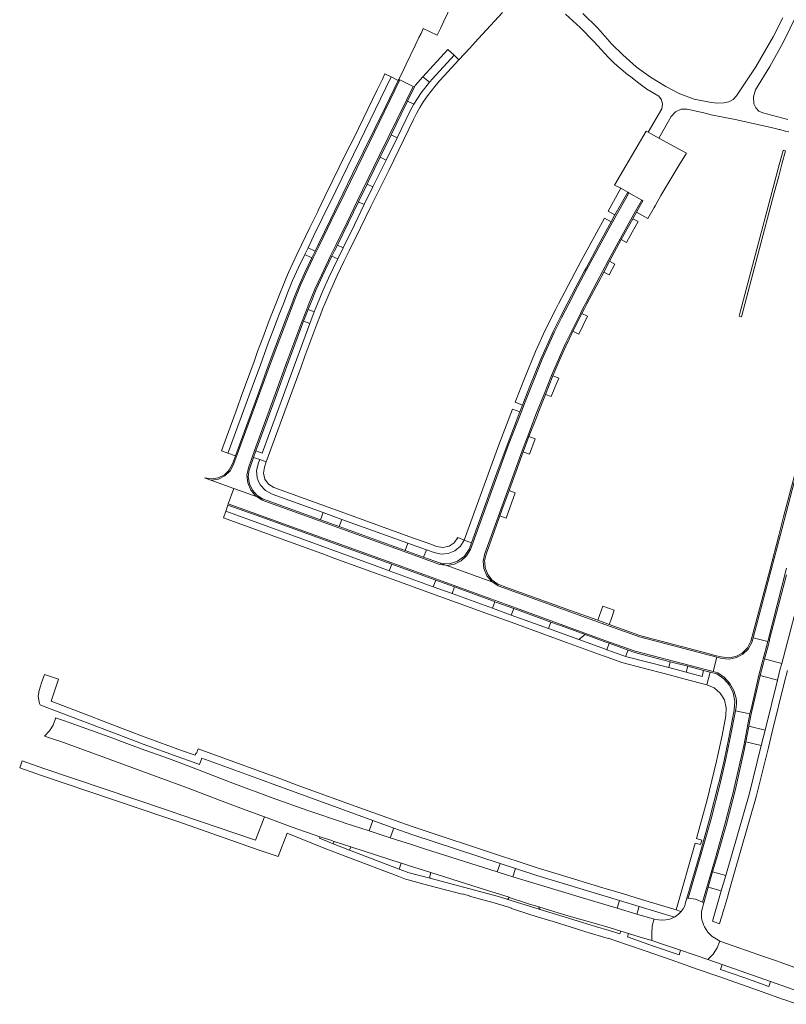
# Model space of a CAD drawing. Header units: metres. Extents: x 166325 to 190320, y 381923 to 404576.
# Tile 131 of 256: x 167042 to 167243, y 387317 to 387574. Entities that reach past the tile are written whole.
import ezdxf

# ---------------------------------------------------------------- set-up
doc = ezdxf.new("R2010")
doc.units = ezdxf.units.M
doc.layers.add('B-WE-VH-VERHARDING_ASFALT-GV', color=8, linetype='Continuous', lineweight=18)
doc.layers.add('B-WE-VH-VERHARDING_BETONSTRAATSTEEN-GV', color=8, linetype='Continuous', lineweight=18)

msp = doc.modelspace()

# ---------------------------------------------------------------- linework, layer by layer
at = {"layer": 'B-WE-VH-VERHARDING_ASFALT-GV', "flags": 128}
for points in [[(167184.955, 387575.748), (167188.809, 387572.299), (167192.396, 387568.574), (167196.08, 387564.517), (167197.762, 387562.901), (167199.507, 387561.409), (167201.279, 387559.948), (167201.64, 387559.656), (167202.001, 387559.365), (167204.091, 387557.735), (167206.215, 387556.149), (167209.392, 387554.367), (167210.049, 387553.372), (167210.315, 387552.21), (167210.155, 387551.028), (167206.577, 387544.899), (167209.38, 387543.356), (167212.626, 387549.03), (167213.712, 387550.217), (167215.171, 387550.893), (167216.779, 387550.953), (167221.137, 387549.923), (167223.045, 387549.472), (167229.323, 387548.199), (167232.091, 387547.581), (167234.411, 387547.063), (167238.782, 387546.087), (167240.798, 387545.637), (167241.004, 387545.579), (167242.444, 387545.173), (167243.346, 387544.948)], [(167241.782, 387574.792), (167239.237, 387569.872), (167234.718, 387561.993), (167229.703, 387554.42), (167228.787, 387553.481), (167227.642, 387552.841), (167226.362, 387552.553), (167224.489, 387552.49), (167222.628, 387552.713), (167218.641, 387553.56), (167214.811, 387554.956), (167211.213, 387556.873), (167207.187, 387559.256), (167203.411, 387562.02), (167199.922, 387565.137), (167197.049, 387567.965), (167193.417, 387572.091), (167189.506, 387575.953)], [(167243.15, 387548.228), (167236.561, 387549.933), (167235.518, 387550.422), (167234.711, 387551.244), (167234.242, 387552.296), (167234.11, 387554.187), (167234.62, 387556.013), (167238.414, 387562.115), (167241.917, 387568.388), (167245.549, 387575.906)]]:
    msp.add_lwpolyline(points, dxfattribs=at)
for points in [[(167133.537, 387362.056), (167127.066, 387364.167), (167126.853, 387364.229), (167117.502, 387367.389), (167108.204, 387370.719), (167103.959, 387372.289), (167102.102, 387372.985), (167097.2, 387374.818), (167087.048, 387378.724), (167083.13, 387380.193), (167081.044, 387380.952), (167073.951, 387383.555), (167073.94, 387383.559), (167069.438, 387385.21), (167069.428, 387385.214), (167065.546, 387386.626), (167053.808, 387390.851), (167051.533, 387391.67), (167051.487, 387391.474), (167050.868, 387389.757), (167049.912, 387388.201), (167048.659, 387386.874), (167051.01, 387386.064), (167052.863, 387385.423), (167064.574, 387381.205), (167081.007, 387375.166), (167082.898, 387374.47), (167086.904, 387372.952), (167094.388, 387370.052), (167102.099, 387367.182), (167106.146, 387365.699), (167113.399, 387363.045), (167120.7, 387360.529), (167123.258, 387359.691), (167124.394, 387359.312), (167128.729, 387357.915), (167141.938, 387353.63), (167142.768, 387353.361), (167143.866, 387353.02), (167149.732, 387351.157), (167164.253, 387346.574), (167170.222, 387344.682), (167170.217, 387344.629), (167170.209, 387344.577), (167175.27, 387342.999), (167177.995, 387342.15), (167183.296, 387340.557), (167187.089, 387339.405), (167189.319, 387338.756), (167193.011, 387337.702), (167196.579, 387336.677), (167199.402, 387335.835), (167201.458, 387335.222), (167204.219, 387334.365), (167207.521, 387333.33), (167207.506, 387335.225), (167207.626, 387337.193), (167208.044, 387338.764), (167208.099, 387338.968), (167203.638, 387340.297), (167198.443, 387341.845), (167191.105, 387344.031), (167171.183, 387350.062), (167169.525, 387350.564), (167167.081, 387351.333), (167148.017, 387357.329), (167144.636, 387358.462), (167139.085, 387360.231)], [(167240.109, 387328.033), (167237.222, 387329.027), (167225.314, 387333.177), (167225.239, 387332.991), (167224.635, 387331.48), (167223.562, 387329.818), (167222.19, 387328.392), (167225.965, 387327.073), (167238.588, 387322.635), (167244.22, 387320.609), (167244.73, 387320.426), (167246.618, 387325.684)]]:
    msp.add_lwpolyline(points, close=True, dxfattribs=at)
at = {"layer": 'B-WE-VH-VERHARDING_BETONSTRAATSTEEN-GV', "flags": 128}
for points in [[(167155.028, 387577.929), (167153.124, 387573.99), (167152.188, 387572.019), (167151.358, 387570.269), (167147.734, 387572.002), (167147.129, 387570.752), (167146.589, 387569.635), (167145.606, 387567.603), (167143.248, 387562.694), (167142.714, 387561.583), (167141.333, 387558.707), (167141.625, 387558.556), (167145.105, 387556.89), (167145.43, 387556.728), (167145.621, 387557.121), (167147.625, 387559.376), (167149.431, 387561.358), (167154.168, 387566.541), (167155.765, 387565.049), (167157.059, 387563.86), (167159.916, 387566.916), (167160.527, 387567.57), (167162.204, 387569.386), (167168.492, 387576.215)], [(167245.802, 387458.619), (167242.017, 387444.244), (167240.718, 387439.312), (167238.366, 387430.317), (167233.994, 387413.599), (167233.449, 387411.66), (167232.555, 387409.95), (167231.192, 387408.583), (167229.484, 387407.684), (167227.586, 387407.334), (167225.67, 387407.565), (167224.042, 387407.982), (167222.267, 387408.459), (167206.273, 387412.656), (167204.342, 387413.158), (167196.388, 387416.025), (167193.423, 387417.179), (167186.217, 387419.705), (167171.016, 387425.219), (167169.335, 387425.833), (167167.449, 387426.541), (167167.271, 387426.617), (167165.919, 387427.108), (167167.306, 387426.218), (167196.432, 387415.633), (167204.299, 387412.803), (167224.566, 387407.483), (167225.807, 387407.178), (167227.745, 387407.006), (167229.653, 387407.388), (167231.375, 387408.292), (167232.772, 387409.647), (167233.73, 387411.34), (167234.065, 387412.571), (167241.063, 387439.227), (167248.449, 387467.389)], [(167248.449, 387467.389), (167241.063, 387439.227), (167234.065, 387412.571), (167237.844, 387411.59), (167242.797, 387430.788)], [(167242.797, 387430.788), (167237.844, 387411.59), (167237.559, 387410.335), (167236.304, 387405.752), (167235.563, 387402.833), (167233.562, 387394.279), (167233.256, 387393.052), (167233.192, 387392.717), (167231.588, 387384.315), (167229.11, 387373.332), (167229.071, 387373.184), (167226.722, 387364.061), (167224.152, 387354.997), (167220.796, 387343.436), (167220.956, 387343.344), (167221.114, 387343.248), (167222.267, 387347.335), (167223.417, 387351.328), (167224.434, 387354.713), (167227.025, 387363.82), (167229.376, 387372.992), (167231.709, 387383.18), (167232.146, 387385.397), (167232.946, 387389.488), (167233.464, 387392.282), (167233.622, 387393.01), (167235.9, 387402.756), (167236.649, 387405.659), (167237.028, 387407.053), (167237.965, 387410.495), (167238.188, 387411.493), (167238.434, 387412.506), (167242.744, 387429.097)], [(167247.533, 387428.812), (167241.499, 387405.868), (167241.132, 387404.471), (167240.395, 387401.531), (167237.155, 387388.423), (167236.135, 387384.359), (167232.986, 387371.568), (167226.864, 387350.342), (167225.692, 387346.333), (167223.409, 387338.465), (167225.223, 387337.766), (167225.584, 387338.936), (167225.903, 387339.971), (167226.192, 387340.942), (167226.348, 387341.522), (167227.407, 387344.988), (167227.534, 387345.447), (167228.813, 387350.057), (167228.965, 387350.605), (167234.863, 387371.001), (167238.043, 387383.887), (167239.043, 387387.955), (167242.27, 387401.023), (167243.015, 387404.002)], [(167149.771, 387349.557), (167143.663, 387351.203), (167143.372, 387351.312), (167141.414, 387352.044), (167128.405, 387356.982), (167124.164, 387358.681), (167120.541, 387360.129), (167120.7, 387360.529), (167113.399, 387363.045), (167106.146, 387365.699), (167103.8, 387359.627), (167084.294, 387366.262), (167080.235, 387367.646), (167048.46, 387378.402), (167042.805, 387380.359), (167042.128, 387378.524), (167047.817, 387376.57), (167079.545, 387365.841), (167083.504, 387364.466), (167104.771, 387357.026), (167109.777, 387355.355), (167112.069, 387361.418), (167121.761, 387357.547), (167127.987, 387355.185), (167141.294, 387350.082), (167143.052, 387349.432), (167143.744, 387349.23), (167147.908, 387348.13), (167148.205, 387348.029), (167149.168, 387347.758), (167157.921, 387345.492), (167157.935, 387345.553), (167159.852, 387345.042), (167159.835, 387344.971), (167162.713, 387344.2), (167166.269, 387343.25), (167169.789, 387342.176), (167170.8, 387341.852), (167170.776, 387341.766), (167175.369, 387340.278), (167177.237, 387339.673), (167181.683, 387338.311), (167186.154, 387336.941), (167190.279, 387335.658), (167196.082, 387333.874), (167196.119, 387333.992), (167201.199, 387332.223), (167206.328, 387330.454), (167214.045, 387327.756), (167219.347, 387325.901), (167224.794, 387324), (167231.022, 387321.827), (167236.364, 387319.952), (167241.708, 387318.03), (167242.547, 387317.734), (167245.554, 387316.669)], [(167244.22, 387320.609), (167238.588, 387322.635), (167238.144, 387321.364), (167231.633, 387323.643), (167225.528, 387325.776), (167225.965, 387327.073), (167222.19, 387328.392), (167218.574, 387329.616), (167215.037, 387330.808), (167214.642, 387329.579), (167207.725, 387331.998), (167201.138, 387334.284), (167201.458, 387335.222), (167199.402, 387335.835), (167199.163, 387335.096), (167196.36, 387335.946), (167192.814, 387337.039), (167189.369, 387338.104), (167186.859, 387338.864), (167178.323, 387341.445), (167169.558, 387344.178), (167167.645, 387344.804), (167165.71, 387345.355), (167149.771, 387349.557)]]:
    msp.add_lwpolyline(points, dxfattribs=at)
for points in [[(167119.205, 387497.848), (167118.045, 387494.851), (167114.06, 387483.95), (167110.559, 387474.441), (167105.559, 387460.896), (167103.911, 387461.505), (167103.275, 387459.769), (167104.943, 387459.205), (167106.639, 387458.589), (167112.152, 387473.574), (167115.784, 387483.476), (167116.76, 387486.3), (167119.616, 387493.938), (167119.89, 387494.66), (167120.838, 387497.131), (167121.383, 387498.57), (167121.95, 387500), (167122.724, 387501.85), (167123.536, 387503.683), (167125.186, 387507.392), (167126.98, 387511.034), (167128.363, 387513.874), (167131.298, 387519.886), (167134.013, 387525.416), (167136.416, 387530.292), (167136.937, 387531.382), (167138.681, 387534.913), (167142.617, 387542.953), (167145.191, 387548.246), (167145.953, 387549.818), (167146.816, 387551.322), (167147.777, 387552.885), (167148.812, 387554.4), (167149.759, 387555.663), (167150.758, 387556.886), (167151.994, 387558.343), (167153.273, 387559.718), (167154.03, 387560.62), (167157.059, 387563.86), (167155.765, 387565.049), (167150.107, 387558.868), (167149.371, 387557.993), (167147.182, 387555.217), (167145.263, 387552.249), (167144.394, 387550.666), (167140.86, 387543.462), (167137.983, 387537.561), (167134.548, 387530.554), (167132.298, 387525.953), (167129.712, 387520.637), (167126.737, 387514.604), (167125.326, 387511.724), (167122.922, 387506.672), (167121.449, 387503.353), (167120.053, 387500), (167119.625, 387498.926)], [(167141.625, 387558.556), (167141.333, 387558.707), (167141.157, 387558.412), (167137.898, 387551.691), (167129.229, 387533.984), (167126.691, 387528.786), (167123.449, 387522.075), (167120.299, 387515.58), (167119.416, 387513.787), (167118.552, 387512.001), (167116.664, 387508.039), (167115.308, 387505.008), (167114.063, 387501.929), (167113.307, 387500), (167111.562, 387495.548), (167109.125, 387489.096), (167107.168, 387483.79), (167104.666, 387476.861), (167098.569, 387460.161), (167097.819, 387458.146), (167096.972, 387456.541), (167096.632, 387456.207), (167095.677, 387455.269), (167094.058, 387454.45), (167092.266, 387454.162), (167090.471, 387454.431), (167092.138, 387453.829), (167092.3, 387453.805), (167094.158, 387454.108), (167095.84, 387454.951), (167097.194, 387456.258), (167098.096, 387457.91), (167104.189, 387474.567), (167107.504, 387483.643), (167109.451, 387488.993), (167111.992, 387495.643), (167113.679, 387500), (167114.374, 387501.794), (167115.621, 387504.864), (167116.973, 387507.889), (167118.855, 387511.861), (167120.481, 387515.195), (167123.746, 387521.888), (167126.982, 387528.628), (167133.633, 387542.195)], [(167104.221, 387449.462), (167103.889, 387449.674), (167102.581, 387451.225), (167101.792, 387453.093), (167101.591, 387455.111), (167101.997, 387457.098), (167103.554, 387461.56), (167108.715, 387475.666), (167112.036, 387484.786), (167115.452, 387493.916), (167117.235, 387498.567), (167117.51, 387499.284), (167117.79, 387500), (167119.363, 387503.774), (167121.072, 387507.489), (167123.543, 387512.676), (167124.916, 387515.478), (167127.793, 387521.357), (167130.422, 387526.813), (167136.117, 387538.498), (167143.339, 387553.287), (167145.105, 387556.89), (167141.625, 387558.556), (167133.633, 387542.195), (167126.982, 387528.628), (167123.746, 387521.888), (167120.481, 387515.195), (167118.855, 387511.861), (167116.973, 387507.889), (167115.621, 387504.864), (167114.374, 387501.794), (167113.679, 387500), (167111.992, 387495.643), (167109.451, 387488.993), (167107.504, 387483.643), (167104.189, 387474.567), (167098.096, 387457.91), (167097.194, 387456.258), (167095.84, 387454.951), (167094.158, 387454.108), (167092.3, 387453.805), (167092.138, 387453.829), (167098.155, 387451.654)], [(167137.69, 387560.141), (167137.022, 387558.791), (167135.68, 387555.982), (167129.516, 387543.376), (167127.675, 387539.654), (167122.008, 387528.057), (167120.233, 387524.38), (167120.13, 387524.166), (167118.084, 387519.925), (167114.755, 387513.053), (167113.596, 387510.642), (167112.487, 387508.208), (167111.748, 387506.511), (167111.033, 387504.803), (167110.257, 387502.826), (167109.484, 387500.848), (167109.318, 387500.424), (167109.153, 387500), (167108.297, 387497.796), (167107.444, 387495.591), (167105.73, 387491.056), (167104.985, 387489.09), (167104.381, 387487.494), (167103.459, 387484.885), (167100.112, 387475.756), (167099.1, 387472.904), (167094.912, 387461.493), (167096.606, 387460.871), (167096.7, 387461.033), (167102.713, 387477.492), (167105.097, 387484.006), (167107.155, 387489.668), (167108.78, 387493.955), (167109.947, 387496.98), (167111.127, 387500), (167112.328, 387503.033), (167113.542, 387506.061), (167115.078, 387509.479), (167116.702, 387512.857), (167117.574, 387514.657), (167119.115, 387517.844), (167121.302, 387522.319), (167124.804, 387529.573), (167131.018, 387542.275), (167139.365, 387559.356)], [(167139.365, 387559.356), (167131.018, 387542.275), (167124.804, 387529.573), (167121.302, 387522.319), (167119.115, 387517.844), (167117.574, 387514.657), (167119.416, 387513.787), (167120.299, 387515.58), (167123.449, 387522.075), (167126.691, 387528.786), (167129.229, 387533.984), (167137.898, 387551.691), (167141.157, 387558.412)], [(167149.371, 387557.993), (167147.625, 387559.376), (167145.621, 387557.121), (167145.43, 387556.728), (167143.586, 387553.025), (167145.263, 387552.249), (167147.182, 387555.217)], [(167101.925, 387454.683), (167102.169, 387456.513), (167102.214, 387456.682), (167103.275, 387459.769), (167103.911, 387461.505), (167108.93, 387475.175), (167112.377, 387484.648), (167115.9, 387494.016), (167116.416, 387495.454), (167117.58, 387498.454), (167117.878, 387499.228), (167118.181, 387500), (167119.725, 387503.696), (167121.397, 387507.335), (167123.827, 387512.448), (167124.498, 387513.837), (167125.248, 387515.346), (167128.14, 387521.275), (167130.758, 387526.706), (167132.999, 387531.3), (167133.315, 387531.901), (167136.42, 387538.336), (167139.295, 387544.192), (167141.956, 387549.578), (167143.586, 387553.025), (167145.43, 387556.728), (167145.105, 387556.89), (167143.339, 387553.287), (167136.117, 387538.498), (167130.422, 387526.813), (167127.793, 387521.357), (167124.916, 387515.478), (167123.543, 387512.676), (167121.072, 387507.489), (167119.363, 387503.774), (167117.79, 387500), (167117.51, 387499.284), (167117.235, 387498.567), (167115.452, 387493.916), (167112.036, 387484.786), (167108.715, 387475.666), (167103.554, 387461.56), (167101.997, 387457.098), (167101.591, 387455.111), (167101.792, 387453.093), (167102.581, 387451.225), (167103.889, 387449.674), (167104.221, 387449.462), (167105.839, 387448.877), (167104.258, 387449.83), (167103.015, 387451.196), (167102.216, 387452.86)], [(167197.785, 387531.07), (167199.394, 387530.214), (167201.216, 387529.205), (167201.487, 387529.005), (167204.866, 387527.105), (167205.181, 387526.921), (167204.455, 387525.716), (167203.485, 387523.948), (167204.885, 387523.181), (167206.467, 387522.271), (167208.129, 387525.22), (167208.37, 387525.652), (167209.859, 387528.313), (167212.203, 387532.246), (167214.574, 387536.162), (167216.607, 387539.377), (167209.38, 387543.356), (167206.577, 387544.899), (167206.025, 387545.203)], [(167140.86, 387543.462), (167139.295, 387544.192), (167136.42, 387538.336), (167137.983, 387537.561)], [(167240.883, 387536.318), (167230.76, 387498.181), (167230.374, 387496.728), (167230.412, 387496.717), (167230.975, 387496.557), (167239.56, 387528.999), (167240.713, 387533.354), (167241.562, 387536.563), (167242.465, 387539.975), (167242.04, 387540.089), (167241.895, 387540.128)], [(167130.758, 387526.706), (167132.298, 387525.953), (167134.548, 387530.554), (167132.999, 387531.3)], [(167196.099, 387524.231), (167197.879, 387523.247), (167200.517, 387527.978), (167201.216, 387529.205), (167199.394, 387530.214)], [(167160.351, 387437.469), (167159.819, 387435.963), (167159.762, 387435.803), (167158.508, 387433.958), (167156.718, 387432.629), (167154.589, 387431.962), (167152.36, 387432.033), (167153.608, 387431.58), (167154.004, 387431.539), (167155.906, 387431.883), (167157.639, 387432.741), (167159.067, 387434.045), (167160.078, 387435.693), (167169.946, 387462.885), (167173.297, 387471.583), (167174.19, 387473.863), (167175.932, 387478.291), (167178.872, 387485.519), (167182.078, 387492.634), (167183.916, 387496.325), (167185.785, 387500), (167188.096, 387504.438), (167190.452, 387508.851), (167194.301, 387515.974), (167198.185, 387523.077), (167200.693, 387527.577), (167201.487, 387529.005), (167201.216, 387529.205), (167200.517, 387527.978), (167197.879, 387523.247), (167196.891, 387521.469), (167193.602, 387515.411), (167190.342, 387509.338), (167189.949, 387508.615), (167187.646, 387504.32), (167185.391, 387500), (167183.553, 387496.388), (167181.748, 387492.759), (167181.426, 387492.102), (167178.413, 387485.302), (167175.601, 387478.417), (167173.934, 387474.157), (167173.679, 387473.502), (167172.991, 387471.692), (167169.652, 387463.023), (167166.747, 387455.042)], [(167204.866, 387527.105), (167201.487, 387529.005), (167200.693, 387527.577), (167198.185, 387523.077), (167194.301, 387515.974), (167190.452, 387508.851), (167188.096, 387504.438), (167185.785, 387500), (167183.916, 387496.325), (167182.078, 387492.634), (167178.872, 387485.519), (167175.932, 387478.291), (167174.19, 387473.863), (167173.297, 387471.583), (167169.946, 387462.885), (167160.078, 387435.693), (167159.067, 387434.045), (167157.639, 387432.741), (167155.906, 387431.883), (167154.004, 387431.539), (167153.608, 387431.58), (167165.919, 387427.108), (167165.624, 387427.297), (167164.345, 387428.832), (167163.586, 387430.681), (167163.419, 387432.672), (167163.858, 387434.621), (167173.928, 387462.441), (167175.06, 387465.382), (167177.215, 387470.982), (167179.321, 387476.331), (167181.295, 387481.221), (167184.844, 387489.442), (167188.817, 387497.467), (167189.482, 387498.734), (167190.149, 387500), (167193.121, 387505.608), (167196.117, 387511.203), (167199.25, 387516.992), (167203.217, 387524.203)], [(167194.147, 387506.813), (167194.325, 387507.111), (167194.937, 387508.28), (167196.468, 387511.107), (167199.535, 387516.781), (167202.552, 387522.244), (167203.485, 387523.948), (167204.455, 387525.716), (167205.181, 387526.921), (167204.866, 387527.105), (167203.217, 387524.203), (167199.25, 387516.992), (167196.117, 387511.203), (167193.121, 387505.608), (167190.149, 387500), (167189.482, 387498.734), (167188.817, 387497.467), (167184.844, 387489.442), (167181.295, 387481.221), (167179.321, 387476.331), (167177.215, 387470.982), (167175.06, 387465.382), (167173.928, 387462.441), (167163.858, 387434.621), (167163.419, 387432.672), (167163.586, 387430.681), (167164.345, 387428.832), (167165.624, 387427.297), (167165.919, 387427.108), (167167.271, 387426.617), (167165.742, 387427.668), (167164.591, 387429.122), (167163.919, 387430.851), (167163.82, 387432.222), (167163.785, 387432.701), (167164.203, 387434.508), (167167.792, 387444.507), (167168.312, 387445.956), (167170.154, 387451.109), (167170.983, 387453.349), (167173.867, 387461.283), (167175.372, 387465.226), (167177.156, 387469.832), (167178.145, 387472.357), (167179.685, 387476.294), (167181.611, 387481.099), (167183.434, 387485.401), (167185.346, 387489.665), (167185.505, 387489.987), (167186.839, 387492.841), (167189.215, 387497.454), (167189.883, 387498.727), (167190.552, 387500), (167192.347, 387503.408)], [(167195.109, 387522.438), (167189.038, 387511.254), (167183.096, 387500), (167182.372, 387498.608), (167179.617, 387493.099), (167177.104, 387487.476), (167174.377, 387480.866), (167171.773, 387474.207), (167173.679, 387473.502), (167173.934, 387474.157), (167175.601, 387478.417), (167178.413, 387485.302), (167181.426, 387492.102), (167181.748, 387492.759), (167183.553, 387496.388), (167185.391, 387500), (167187.646, 387504.32), (167189.949, 387508.615), (167190.342, 387509.338), (167193.602, 387515.411), (167196.891, 387521.469)], [(167203.938, 387521.486), (167202.552, 387522.244), (167199.535, 387516.781), (167200.904, 387516.019), (167202.415, 387518.756)], [(167125.248, 387515.346), (167124.498, 387513.837), (167123.827, 387512.448), (167125.326, 387511.724), (167126.737, 387514.604)], [(167118.552, 387512.001), (167116.702, 387512.857), (167115.078, 387509.479), (167113.542, 387506.061), (167112.328, 387503.033), (167111.127, 387500), (167109.947, 387496.98), (167108.78, 387493.955), (167107.155, 387489.668), (167105.097, 387484.006), (167102.713, 387477.492), (167096.7, 387461.033), (167096.606, 387460.871), (167098.569, 387460.161), (167104.666, 387476.861), (167107.168, 387483.79), (167109.125, 387489.096), (167111.562, 387495.548), (167113.307, 387500), (167114.063, 387501.929), (167115.308, 387505.008), (167116.664, 387508.039)], [(167196.334, 387507.562), (167197.852, 387510.398), (167196.468, 387511.107), (167194.937, 387508.28)], [(167119.205, 387497.848), (167117.58, 387498.454), (167116.416, 387495.454), (167118.045, 387494.851)], [(167190.69, 387496.746), (167189.215, 387497.454), (167186.839, 387492.841), (167188.411, 387492.059)], [(167179.685, 387476.294), (167181.192, 387475.689), (167182.182, 387478.103), (167183.19, 387480.509), (167181.611, 387481.099)], [(167160.351, 387437.469), (167166.747, 387455.042), (167169.652, 387463.023), (167172.991, 387471.692), (167171.088, 387472.417), (167167.489, 387463.066), (167158.418, 387438.164)], [(167176.976, 387464.668), (167175.372, 387465.226), (167173.867, 387461.283), (167175.489, 387460.646)], [(167158.418, 387438.164), (167156.778, 387438.856), (167155.847, 387437.475), (167154.464, 387436.548), (167152.833, 387436.212), (167151.196, 387436.516), (167149.682, 387437.076), (167143.984, 387439.105), (167127.24, 387445.178), (167120.944, 387447.449), (167108.593, 387451.947), (167107.223, 387452.793), (167106.278, 387454.097), (167105.901, 387455.663), (167106.148, 387457.254), (167106.639, 387458.589), (167104.943, 387459.205), (167104.623, 387458.326), (167104.122, 387456.393), (167104.278, 387454.402), (167104.548, 387453.781), (167105.075, 387452.571), (167106.424, 387451.099), (167108.18, 387450.148), (167121.55, 387445.336), (167126.425, 387443.544), (167143.704, 387437.317), (167148.531, 387435.596), (167150.541, 387434.861), (167152.379, 387434.446), (167154.256, 387434.61), (167155.993, 387435.339), (167157.426, 387436.562)], [(167096.716, 387447.676), (167119.64, 387439.392), (167139.484, 387432.201), (167173.04, 387420), (167195.249, 387411.917), (167203.186, 387409.042), (167223.579, 387403.723), (167224.566, 387407.483), (167204.299, 387412.803), (167196.432, 387415.633), (167167.306, 387426.218), (167165.919, 387427.108), (167153.608, 387431.58), (167152.08, 387431.736), (167125.627, 387441.321), (167107.525, 387447.883), (167105.597, 387448.581), (167104.221, 387449.462), (167098.155, 387451.654)], [(167170.154, 387451.109), (167168.312, 387445.956), (167167.792, 387444.507), (167169.389, 387443.921), (167169.916, 387445.368), (167171.801, 387450.514)], [(167138.821, 387430.121), (167139.463, 387431.839), (167128.091, 387435.974), (167105.249, 387444.201), (167096.592, 387447.334), (167096.085, 387445.702), (167116.908, 387438.151), (167135.307, 387431.404)], [(167201.292, 387409.378), (167203.089, 387408.721), (167204.954, 387408.222), (167212.347, 387406.304), (167216.923, 387405.121), (167221.084, 387404.016), (167222.778, 387403.588), (167224.571, 387403.115), (167226.403, 387401.843), (167227.851, 387400.147), (167228.821, 387398.139), (167229.249, 387395.95), (167229.106, 387393.724), (167229.007, 387393.243), (167227.703, 387386.432), (167226.419, 387380.477), (167225.039, 387374.544), (167225.009, 387374.361), (167222.626, 387365.151), (167220.043, 387355.996), (167216.671, 387344.452), (167216.852, 387344.455), (167217.033, 387344.454), (167220.416, 387356.081), (167223.017, 387365.242), (167225.373, 387374.469), (167226.764, 387380.441), (167228.047, 387386.438), (167229.397, 387393.442), (167229.491, 387393.929), (167229.594, 387394.556), (167229.648, 387395.189), (167229.645, 387395.969), (167229.568, 387396.745), (167228.984, 387398.776), (167227.955, 387400.622), (167226.535, 387402.187), (167224.797, 387403.389), (167223.579, 387403.723), (167203.186, 387409.042), (167195.249, 387411.917), (167173.04, 387420), (167139.484, 387432.201), (167119.64, 387439.392), (167096.716, 387447.676), (167096.592, 387447.334), (167105.249, 387444.201), (167128.091, 387435.974), (167139.463, 387431.839), (167150.709, 387427.75), (167150.991, 387427.647), (167155.859, 387425.879), (167166.059, 387422.155), (167166.482, 387422), (167171.378, 387420.24), (167181.075, 387416.715), (167184.877, 387415.343), (167190.043, 387413.452), (167195.515, 387411.465), (167196.384, 387411.147)], [(167143.008, 387435.388), (167129.54, 387440.294), (167125.723, 387441.676), (167120.84, 387443.449), (167106.893, 387448.503), (167105.839, 387448.877), (167104.221, 387449.462), (167105.597, 387448.581), (167107.525, 387447.883), (167125.627, 387441.321), (167152.08, 387431.736), (167153.608, 387431.58), (167152.36, 387432.033), (167152.19, 387432.09), (167147.82, 387433.652)], [(167180.454, 387415.019), (167170.725, 387418.543), (167165.816, 387420.32), (167155.25, 387424.177), (167150.347, 387425.953), (167138.821, 387430.121), (167135.307, 387431.404), (167116.908, 387438.151), (167096.085, 387445.702), (167095.44, 387443.967), (167108.594, 387439.177), (167119.971, 387435.055), (167122.146, 387434.284), (167123.656, 387433.705), (167134.963, 387429.626), (167138.899, 387428.208), (167149.906, 387424.2), (167155.217, 387422.271), (167165.035, 387418.69), (167170.679, 387416.65), (167179.939, 387413.261), (167185.24, 387411.355), (167194.817, 387407.852), (167195.17, 387407.749), (167199.699, 387406.129), (167204.958, 387404.742), (167205.953, 387404.468), (167210.727, 387403.242), (167216.244, 387401.779), (167221.883, 387400.312), (167222.778, 387403.588), (167221.084, 387404.016), (167220.693, 387402.49), (167216.512, 387403.577), (167211.955, 387404.77), (167200.672, 387407.712), (167200.171, 387407.853), (167195.75, 387409.444), (167195.415, 387409.61), (167188.416, 387412.128)], [(167126.425, 387443.544), (167121.55, 387445.336), (167120.84, 387443.449), (167125.723, 387441.676)], [(167143.008, 387435.388), (167147.82, 387433.652), (167148.531, 387435.596), (167143.704, 387437.317)], [(167155.859, 387425.879), (167150.991, 387427.647), (167150.347, 387425.953), (167155.25, 387424.177)], [(167171.378, 387420.24), (167166.482, 387422), (167165.816, 387420.32), (167170.725, 387418.543)], [(167194.746, 387420.852), (167193.423, 387417.179), (167196.388, 387416.025), (167196.951, 387417.651), (167197.69, 387419.783)], [(167181.075, 387416.715), (167180.454, 387415.019), (167188.416, 387412.128), (167190.043, 387413.452), (167184.877, 387415.343)], [(167201.292, 387409.378), (167196.384, 387411.147), (167195.75, 387409.444), (167200.171, 387407.853), (167200.672, 387407.712)], [(167223.579, 387403.723), (167224.797, 387403.389), (167226.535, 387402.187), (167227.955, 387400.622), (167228.984, 387398.776), (167229.568, 387396.745), (167229.645, 387395.969), (167229.648, 387395.189), (167229.594, 387394.556), (167229.491, 387393.929), (167229.397, 387393.442), (167233.192, 387392.717), (167233.256, 387393.052), (167233.562, 387394.279), (167235.563, 387402.833), (167236.304, 387405.752), (167237.559, 387410.335), (167237.844, 387411.59), (167234.065, 387412.571), (167233.73, 387411.34), (167232.772, 387409.647), (167231.375, 387408.292), (167229.653, 387407.388), (167227.745, 387407.006), (167225.807, 387407.178), (167224.566, 387407.483)], [(167216.923, 387405.121), (167212.347, 387406.304), (167211.955, 387404.77), (167216.512, 387403.577)], [(167241.499, 387405.868), (167237.028, 387407.053), (167236.649, 387405.659), (167235.9, 387402.756), (167240.395, 387401.531), (167241.132, 387404.471)], [(167222.626, 387365.151), (167225.009, 387374.361), (167225.039, 387374.544), (167226.419, 387380.477), (167227.703, 387386.432), (167229.007, 387393.243), (167229.106, 387393.724), (167229.249, 387395.95), (167228.821, 387398.139), (167227.851, 387400.147), (167226.403, 387401.843), (167224.571, 387403.115), (167222.778, 387403.588), (167221.883, 387400.312), (167223.814, 387399.482), (167225.405, 387398.108), (167226.506, 387396.317), (167227.014, 387394.278), (167226.883, 387392.18), (167225.915, 387387.012), (167224.732, 387381.513), (167224.466, 387380.309), (167221.993, 387370.139), (167219.232, 387360.043), (167220.575, 387359.659), (167220.247, 387358.465), (167218.904, 387358.849), (167213.86, 387341.354), (167214.89, 387341.041), (167215.188, 387340.951), (167215.711, 387341.68), (167216.125, 387342.476), (167216.241, 387342.942), (167216.671, 387344.452), (167220.043, 387355.996)], [(167048.582, 387402.971), (167047.864, 387400.812), (167047.557, 387399.928), (167047.192, 387398.809), (167046.987, 387397.308), (167047.188, 387395.807), (167047.315, 387395.401), (167047.473, 387395.007), (167048.532, 387394.603), (167069.921, 387386.454), (167074.425, 387384.762), (167083.584, 387381.397), (167087.53, 387380.018), (167089.193, 387379.43), (167089.78, 387381.111), (167105.163, 387375.516), (167109.384, 387373.968), (167134.552, 387364.797), (167140.038, 387362.805), (167144.951, 387361.053), (167167.806, 387353.508), (167171.892, 387352.172), (167177.468, 387350.351), (167199.048, 387343.85), (167204.228, 387342.275), (167213.448, 387339.503), (167213.598, 387339.59), (167213.745, 387339.681), (167214.515, 387340.261), (167215.188, 387340.951), (167214.89, 387341.041), (167213.86, 387341.354), (167204.82, 387344.138), (167200.093, 387345.552), (167195.956, 387346.794), (167194.727, 387347.163), (167182.998, 387350.684), (167177.495, 387352.384), (167172.021, 387354.172), (167168.713, 387355.255), (167144.524, 387363.262), (167140.649, 387364.644), (167132.08, 387367.749), (167114.766, 387374.034), (167110.167, 387375.721), (167105.848, 387377.303), (167088.804, 387383.503), (167088.372, 387382.285), (167088.195, 387382.349), (167088, 387381.841), (167084.499, 387383.121), (167075, 387386.602), (167070.359, 387388.357), (167062.356, 387391.413), (167061.051, 387391.91), (167050.385, 387395.999), (167052.275, 387401.72)], [(167220.796, 387343.436), (167224.152, 387354.997), (167226.722, 387364.061), (167229.071, 387373.184), (167229.11, 387373.332), (167231.588, 387384.315), (167233.192, 387392.717), (167229.397, 387393.442), (167228.047, 387386.438), (167226.764, 387380.441), (167225.373, 387374.469), (167223.017, 387365.242), (167220.416, 387356.081), (167217.033, 387344.454), (167218.977, 387344.177)], [(167232.946, 387389.488), (167232.146, 387385.397), (167236.135, 387384.359), (167237.155, 387388.423)], [(167140.038, 387362.805), (167134.552, 387364.797), (167133.537, 387362.056), (167139.085, 387360.231)], [(167124.394, 387359.312), (167124.164, 387358.681), (167128.405, 387356.982), (167128.729, 387357.915)], [(167149.732, 387351.157), (167143.866, 387353.02), (167142.768, 387353.361), (167141.938, 387353.63), (167141.414, 387352.044), (167143.372, 387351.312), (167143.663, 387351.203), (167149.771, 387349.557), (167149.457, 387349.8), (167149.407, 387350.193)], [(167171.183, 387350.062), (167171.892, 387352.172), (167167.806, 387353.508), (167167.081, 387351.333), (167169.525, 387350.564)], [(167226.864, 387350.342), (167223.417, 387351.328), (167222.267, 387347.335), (167225.692, 387346.333)], [(167170.209, 387344.577), (167169.965, 387344.244), (167169.558, 387344.178), (167178.323, 387341.445), (167178.005, 387341.726), (167177.995, 387342.15), (167175.27, 387342.999)], [(167204.228, 387342.275), (167199.048, 387343.85), (167198.443, 387341.845), (167203.638, 387340.297)], [(167220.835, 387338.046), (167220.645, 387338.754), (167220.526, 387339.478), (167220.482, 387340.096), (167220.489, 387340.715), (167220.54, 387340.961), (167220.579, 387341.21), (167220.651, 387341.666), (167221.114, 387343.248), (167220.956, 387343.344), (167220.796, 387343.436), (167218.977, 387344.177), (167217.033, 387344.454), (167216.852, 387344.455), (167216.671, 387344.452), (167216.241, 387342.942), (167216.125, 387342.476), (167215.711, 387341.68), (167215.188, 387340.951), (167214.515, 387340.261), (167213.745, 387339.681), (167213.598, 387339.59), (167213.448, 387339.503), (167211.963, 387338.896), (167210.373, 387338.682), (167209.234, 387338.787), (167208.099, 387338.968), (167208.044, 387338.764), (167207.626, 387337.193), (167207.506, 387335.225), (167207.521, 387333.33), (167210.352, 387332.392), (167213.195, 387331.432), (167215.037, 387330.808), (167218.574, 387329.616), (167222.19, 387328.392), (167223.562, 387329.818), (167224.635, 387331.48), (167225.239, 387332.991), (167225.314, 387333.177), (167224.314, 387333.805), (167223.345, 387334.448), (167222.174, 387335.591), (167221.279, 387336.961), (167221.036, 387337.495)], [(167204.219, 387334.365), (167201.458, 387335.222), (167201.138, 387334.284), (167207.725, 387331.998), (167214.642, 387329.579), (167215.037, 387330.808), (167213.195, 387331.432), (167210.352, 387332.392), (167207.521, 387333.33)]]:
    msp.add_lwpolyline(points, close=True, dxfattribs=at)

doc.saveas('drawing.dxf')
